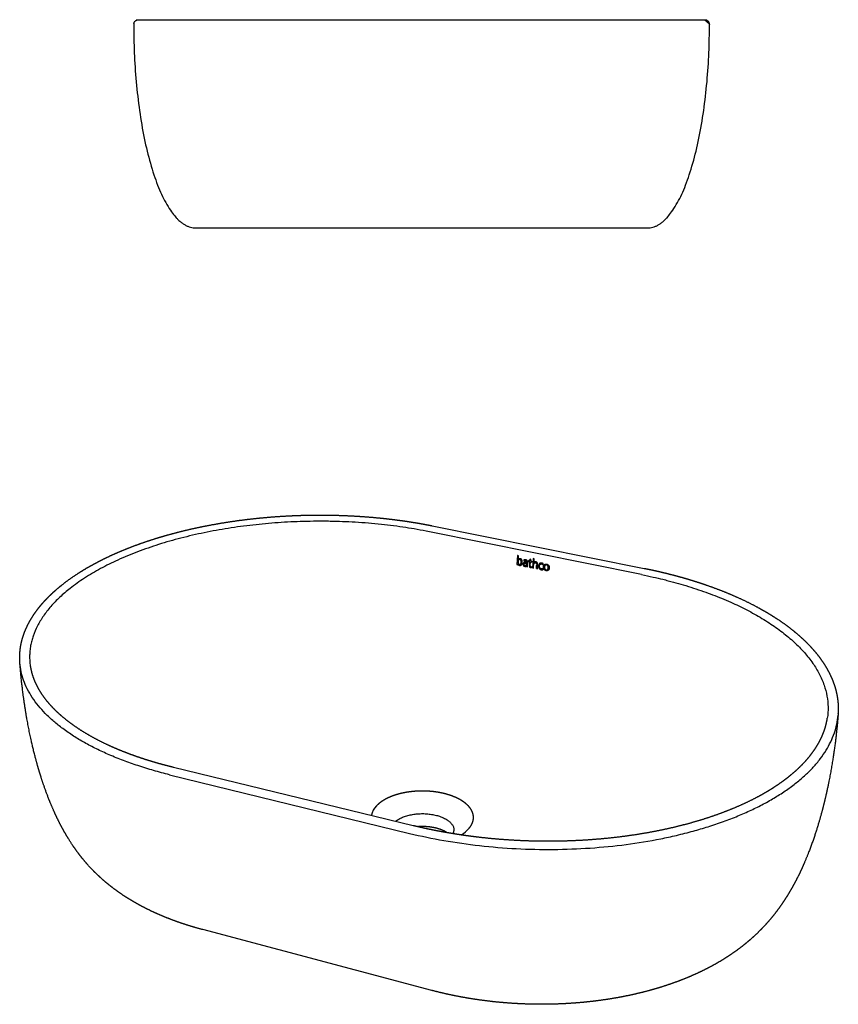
# Model space of a CAD drawing. Header units: millimetres. Extents: x 1370 to 2686, y 112 to 822.
# Tile 2 of 2: x 2096 to 2686, y 112 to 821. Entities that reach past the tile are written whole.
import ezdxf

# ---------------------------------------------------------------- set-up
doc = ezdxf.new("R2010")
doc.units = ezdxf.units.MM
doc.header["$MEASUREMENT"] = 0

msp = doc.modelspace()

# ---------------------------------------------------------------- linework, layer by layer
for p, q in [((2589.83, 821.48), (2593.2, 818.4)), ((2222.89, 671.48), (2548.57, 671.48)), ((2393.32, 456.95), (2546.22, 426.27)), ((2544.3, 421.78), (2391.33, 452.62)), ((2454.85, 435.54), (2454.39, 428.94)), ((2464.37, 432.83), (2463.68, 432.75)), ((2466.16, 433.26), (2465.69, 426.65)), ((2454.39, 428.94), (2455.07, 428.8)), ((2455.07, 428.8), (2455.11, 429.35)), ((2457.55, 428.69), (2457.51, 428.67)), ((2459.49, 432.3), (2459.44, 431.6)), ((2461.45, 428.09), (2461.41, 427.53)), ((2461.41, 427.53), (2462.07, 427.4)), ((2461.42, 428.07), (2461.45, 428.09)), ((2461.54, 429.75), (2461.52, 429.55)), ((2461.6, 430.53), (2461.59, 430.37)), ((2462.07, 427.4), (2462.12, 428.38)), ((2462.78, 431.94), (2462.74, 431.32)), ((2462.74, 431.32), (2463.58, 431.15)), ((2463.62, 431.77), (2462.78, 431.94)), ((2463.58, 431.15), (2463.38, 428.41)), ((2464.05, 428.15), (2464.26, 431.02)), ((2464.26, 431.02), (2465.22, 430.83)), ((2465.26, 431.43), (2464.29, 431.63)), ((2465.03, 426.85), (2465.06, 427.48)), ((2465.22, 430.83), (2465.26, 431.43)), ((2465.69, 426.65), (2466.36, 426.51)), ((2466.66, 430.52), (2466.7, 430.55)), ((2466.68, 430.52), (2466.66, 430.52)), ((2468.48, 426.09), (2469.16, 425.95)), ((2473.06, 425.25), (2473.06, 425.94)), ((2473.3, 428.94), (2473.4, 429.62)), ((2474.38, 429.08), (2474.43, 429.12)), ((2685.98, 321.67), (2685.99, 321.99)), ((2204.08, 277.62), (2377.11, 235.38)), ((2206.91, 283.07), (2379.68, 241.11)), ((2393.09, 122.24), (2228, 166.01))]:
    msp.add_line(p, q)
for centre, radius, start, end in [((2181.73, 817.98), 3.5, 166.10242, 179.99927), ((2181.73, 817.98), 3.5, 111.50147, 117.10958), ((2589.73, 817.98), 3.5, 62.89041, 68.49852), ((2589.73, 817.98), 3.5, 0.00059, 44.16964), ((2232.31, 672.48), 1, 274.89456, 304.14552), ((-4045.86, -31742.83), 32828.43, 78.577545, 78.578757), ((2168.74, 452.23), 287.29, 356.12182, 356.64142), ((2061.56, 558.69), 413.44, 342.26904, 342.27233), ((2174.21, 451.15), 290.06, 356.16858, 356.3636), ((2174.95, 451.05), 289.99, 356.15946, 356.39875), ((-3894.67, -30995.35), 32065.83, 78.557234, 78.558453), ((2176.67, 450.75), 290.69, 356.01033, 356.52326), ((-969.99, -16487.33), 17262.23, 78.53373, 78.534553), ((4082.14, -1600.53), 2596.52, 128.62173, 128.62248), ((688.81, -12108.73), 12663.18, 81.952686, 81.95291), ((2165.56, 450.78), 297.4, 355.68015, 356.05579), ((2464.73, 428.08), 0.687, 174.45578, 298.96255), ((2165.19, 451.58), 302.22, 355.24276, 355.70382), ((260.29, 3331.13), 3644.37, 307.264, 307.26463), ((2166.77, 451.32), 302.76, 355.21986, 355.73897), ((2167.06, 451.25), 303.15, 355.21222, 355.72313), ((-3480.26, 8281.02), 9851.73, 307.161003, 307.161342), ((3826.84, -1535.95), 2380.53, 124.54494, 124.54582), ((2362.37, 245.95), 12.98, 135.26563, 169.09456), ((2403.19, 237.72), 5.9, 335.68411, 359.20067), ((2402.58, 254.43), 23.21, 300.35341, 318.23638)]:
    msp.add_arc(centre, radius, start, end)
for points in [[(2178.23, 817.98), (2178.23, 671.48), (2222.89, 671.48)], [(2548.57, 671.48), (2593.23, 671.48), (2593.23, 817.98)]]:
    msp.add_rational_spline(points, [1, 0.707106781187, 1], degree=2)
for points, weights, degree, knots in [([(2178.33, 818.83), (2179.06, 821.75), (2182.07, 821.48), (2182.38, 821.48), (2182.69, 821.48), (2183.32, 821.49), (2183.94, 821.48), (2184.79, 821.48), (2185.64, 821.48), (2188.08, 821.48), (2190.51, 821.48), (2193.88, 821.48), (2197.25, 821.48), (2201.53, 821.48), (2205.81, 821.48), (2216.92, 821.48), (2228.03, 821.48), (2234.75, 821.48), (2241.47, 821.48), (2248.89, 821.48), (2256.3, 821.48), (2272.93, 821.48), (2289.56, 821.48), (2294.03, 821.48), (2298.5, 821.48), (2303.08, 821.48), (2307.65, 821.48), (2336.69, 821.48), (2365.73, 821.48), (2385.73, 821.48), (2405.73, 821.48), (2415.63, 821.48), (2425.53, 821.48), (2435.24, 821.48), (2444.95, 821.48), (2454.38, 821.48), (2463.8, 821.48), (2481.44, 821.48), (2499.07, 821.48), (2507.11, 821.48), (2515.15, 821.48), (2522.57, 821.48), (2529.99, 821.48), (2536.71, 821.48), (2543.43, 821.48), (2556.79, 821.48), (2570.15, 821.48), (2572.18, 821.48), (2574.21, 821.48), (2577.58, 821.48), (2580.95, 821.48), (2583.38, 821.48), (2585.81, 821.48), (2586.67, 821.48), (2587.52, 821.48), (2588.14, 821.49), (2588.76, 821.48), (2589.07, 821.48), (2589.38, 821.48), (2589.59, 821.49), (2589.8, 821.49), (2591.24, 821.46), (2592.24, 820.42), (2592.73, 819.2), (2593.23, 817.98)], [1, 0.760245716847, 1, 0.999983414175, 1, 0.99999732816, 1, 1, 1, 1, 1, 1, 1, 1, 1, 1, 1, 1, 1, 1, 1, 1, 1, 1, 1, 1, 1, 1, 1, 1, 1, 1, 1, 1, 1, 1, 1, 1, 1, 1, 1, 1, 1, 1, 1, 1, 1, 1, 1, 0.999999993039, 1, 1, 1, 1, 1, 0.99999703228, 1, 1, 1, 1, 1, 0.925997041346, 1, 1, 1], 2, [0, 0, 0, 4.991346, 4.991346, 5.61582, 5.61582, 6.858235, 6.858235, 16.87375, 16.87375, 36.911288, 36.911288, 56.948741, 56.948741, 76.986308, 76.986308, 117.060916, 117.060916, 137.098399, 137.098399, 157.135374, 157.135374, 194.345292, 194.345292, 204.361012, 204.361012, 214.376464, 214.376464, 273.302352, 273.302352, 313.364592, 313.364592, 333.402341, 333.402341, 353.439448, 353.439448, 373.476932, 373.476932, 413.551611, 413.551611, 433.589474, 433.589474, 453.626616, 453.626616, 473.66371, 473.66371, 514.008537, 514.008537, 524.024027, 524.024027, 530.767642, 530.767642, 550.804523, 550.804523, 560.820704, 560.820704, 562.064067, 562.064067, 563.064067, 563.064067, 564.064067, 564.064067, 566.794986, 566.794986, 567.794847, 567.794847, 567.794847]), ([(2096.21, 358.14), (2096.21, 358.19), (2096.2, 358.24), (2096.2, 358.29), (2095.95, 361.71), (2096.06, 365.13), (2096.53, 368.53), (2096.76, 370.23), (2097.08, 371.92), (2097.49, 373.59), (2097.9, 375.28), (2098.39, 376.95), (2098.97, 378.59), (2100.12, 381.89), (2101.6, 385.14), (2103.4, 388.34), (2105.19, 391.52), (2107.3, 394.64), (2109.7, 397.69), (2112.08, 400.72), (2114.76, 403.69), (2117.72, 406.58), (2118.59, 407.43), (2119.47, 408.26), (2120.36, 409.08), (2121.01, 409.68), (2121.67, 410.26), (2122.33, 410.84), (2123.97, 412.26), (2125.63, 413.64), (2127.34, 414.97), (2129.09, 416.34), (2130.88, 417.68), (2132.7, 418.96), (2134.58, 420.29), (2136.49, 421.57), (2138.43, 422.82), (2142.34, 425.33), (2146.5, 427.76), (2150.87, 430.08), (2155.22, 432.4), (2159.78, 434.62), (2164.53, 436.74), (2169.27, 438.84), (2174.2, 440.85), (2179.3, 442.74), (2184.38, 444.63), (2189.63, 446.4), (2195.03, 448.07), (2200.4, 449.72), (2205.93, 451.27), (2211.59, 452.69), (2217.22, 454.11), (2222.99, 455.4), (2228.85, 456.58), (2234.76, 457.77), (2240.71, 458.81), (2246.67, 459.73), (2252.74, 460.65), (2258.82, 461.45), (2264.92, 462.11), (2271.09, 462.78), (2277.28, 463.31), (2283.47, 463.72), (2289.7, 464.13), (2295.93, 464.4), (2302.17, 464.55), (2305.3, 464.62), (2308.42, 464.66), (2311.54, 464.67), (2314.66, 464.67), (2317.78, 464.65), (2320.9, 464.59), (2327.11, 464.47), (2333.31, 464.22), (2339.51, 463.84), (2345.64, 463.47), (2351.76, 462.96), (2357.87, 462.32), (2360.89, 462), (2363.91, 461.65), (2366.92, 461.26), (2369.9, 460.88), (2372.88, 460.47), (2375.85, 460.02), (2378.79, 459.57), (2381.73, 459.09), (2384.66, 458.58), (2387.56, 458.07), (2390.45, 457.53), (2393.3, 456.95)], [2059.28050243, 2059.36269334, 2059.44489382, 2059.52710363, 2051.90473019, 2051.90473019, 2059.52710363, 2057.75480837, 2057.75480837, 2059.52710363, 2057.90553613, 2057.90553613, 2059.52710363, 2065.22394413, 2070.91437332, 2076.56941939, 2082.21644515, 2087.83243198, 2093.38188372, 2098.92466422, 2104.40799981, 2109.79807218, 2109.594319, 2109.594319, 2109.79807218, 2109.70133668, 2109.70133668, 2109.79807218, 2109.30855844, 2109.30855844, 2109.79807218, 2109.3811862, 2109.3811862, 2109.79807218, 2109.44021685, 2109.44021685, 2109.79807218, 2114.63972219, 2119.34210314, 2123.88246529, 2128.41962469, 2132.79455231, 2136.98608854, 2141.17507712, 2145.18109631, 2148.98354319, 2152.78412357, 2156.38238204, 2159.7593479, 2163.13509922, 2166.29047563, 2169.20975601, 2172.12823239, 2174.81105445, 2177.24463565, 2176.86298258, 2176.86298258, 2177.24463565, 2176.89431771, 2176.89431771, 2177.24463565, 2176.91424493, 2176.91424493, 2177.24463565, 2176.92407191, 2176.92407191, 2177.24463565, 2177.16403422, 2177.16403422, 2177.24463565, 2177.16518448, 2177.16518448, 2177.24463565, 2176.91640684, 2176.91640684, 2177.24463565, 2176.89968079, 2176.89968079, 2177.24463565, 2177.15419546, 2177.15419546, 2177.24463565, 2177.14659418, 2177.14659418, 2177.24463565, 2177.15233322, 2177.15233322, 2177.24463565, 2176.18214032, 2175.05408528, 2173.88375279], 3, [0, 0, 0, 0, 0.292762, 0.292762, 0.292762, 10.559212, 10.559212, 10.559212, 15.715637, 15.715637, 15.715637, 20.930702, 20.930702, 20.930702, 41.284646, 41.284646, 41.284646, 61.613391, 61.613391, 61.613391, 81.916873, 81.916873, 81.916873, 85.557048, 85.557048, 85.557048, 88.198834, 88.198834, 88.198834, 94.684136, 94.684136, 94.684136, 101.375881, 101.375881, 101.375881, 108.274574, 108.274574, 108.274574, 128.518724, 128.518724, 128.518724, 148.748342, 148.748342, 148.748342, 168.966763, 168.966763, 168.966763, 189.175769, 189.175769, 189.175769, 209.376585, 209.376585, 209.376585, 229.572177, 229.572177, 229.572177, 247.673426, 247.673426, 247.673426, 266.082525, 266.082525, 266.082525, 284.699705, 284.699705, 284.699705, 303.422276, 303.422276, 303.422276, 312.791441, 312.791441, 312.791441, 322.148115, 322.148115, 322.148115, 340.775707, 340.775707, 340.775707, 359.202838, 359.202838, 359.202838, 368.310766, 368.310766, 368.310766, 377.331796, 377.331796, 377.331796, 386.252517, 386.252517, 386.252517, 396.331459, 396.331459, 396.331459, 396.331459]), ([(2455.11, 429.35), (2455.14, 429.28), (2455.2, 429.17), (2455.35, 428.96), (2455.58, 428.74), (2455.93, 428.55), (2456.2, 428.48), (2456.34, 428.45), (2456.39, 428.44), (2456.44, 428.43), (2456.49, 428.43), (2456.61, 428.41), (2456.84, 428.4), (2457.18, 428.48), (2457.49, 428.63), (2457.75, 428.87), (2457.97, 429.17), (2458.14, 429.55), (2458.26, 429.97), (2458.3, 430.27), (2458.31, 430.42), (2458.33, 430.66), (2458.34, 431.16), (2458.26, 431.67), (2458.19, 431.9), (2458.13, 432.08), (2457.99, 432.39), (2457.68, 432.75), (2457.29, 433.01), (2456.98, 433.12), (2456.81, 433.16), (2456.77, 433.17), (2456.73, 433.18), (2456.69, 433.19), (2456.62, 433.2), (2456.48, 433.22), (2456.22, 433.23), (2455.91, 433.19), (2455.64, 433.05), (2455.46, 432.91), (2455.39, 432.82), (2455.36, 432.77)], [1, 1, 1, 1, 1, 1, 1, 1, 0.999537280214, 0.999537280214, 1, 1, 1, 1, 1, 1, 1, 1, 1, 1, 1, 0.999954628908, 0.999861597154, 0.999787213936, 0.99976066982, 0.999740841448, 0.99971547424, 0.999718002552, 0.999758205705, 0.99980803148, 0.999838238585, 0.999683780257, 0.999683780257, 0.999838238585, 0.999838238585, 0.999838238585, 0.999838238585, 0.999838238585, 0.999838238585, 0.999838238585, 0.999838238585, 0.999838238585], 3, [0, 0, 0, 0, 0.207011, 0.399085, 0.763623, 1.15063, 1.593017, 1.593017, 1.593017, 1.737984, 1.737984, 1.737984, 2.101803, 2.441505, 2.774004, 3.11639, 3.49919, 3.897278, 4.342391, 4.808649, 4.808649, 4.808649, 5.633234, 6.457819, 6.457819, 6.457819, 7.014135, 7.570452, 8.126769, 8.683085, 8.683085, 8.683085, 8.804482, 8.804482, 8.804482, 9.035239, 9.224057, 9.595198, 9.95013, 10.129085, 10.289064, 10.289064, 10.289064, 10.289064]), ([(2456.61, 432.59), (2456.67, 432.58), (2456.72, 432.56), (2456.77, 432.54), (2457.01, 432.46), (2457.2, 432.3), (2457.34, 432.07), (2457.4, 431.97), (2457.5, 431.73), (2457.58, 431.34), (2457.6, 430.95), (2457.59, 430.71), (2457.58, 430.6), (2457.58, 430.49), (2457.55, 430.28), (2457.48, 429.98), (2457.39, 429.72), (2457.27, 429.49), (2457.12, 429.32), (2456.95, 429.19), (2456.75, 429.11), (2456.61, 429.09), (2456.54, 429.09), (2456.46, 429.09), (2456.38, 429.1), (2456.3, 429.11), (2456.21, 429.13), (2456.04, 429.19), (2455.8, 429.33), (2455.6, 429.52), (2455.45, 429.77), (2455.33, 430.07), (2455.25, 430.42), (2455.22, 430.8), (2455.22, 431.07), (2455.23, 431.21), (2455.24, 431.32), (2455.27, 431.54), (2455.34, 431.76), (2455.45, 432.06), (2455.56, 432.26), (2455.72, 432.4), (2455.78, 432.45), (2455.91, 432.54), (2456.13, 432.61), (2456.36, 432.63), (2456.53, 432.61), (2456.61, 432.59)], [1, 0.998474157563, 0.998474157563, 1, 0.999961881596, 0.999948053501, 0.999958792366, 0.999963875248, 0.999984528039, 1.00003732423, 1.00010244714, 1.00014787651, 1.0001695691, 1.0001695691, 1.0001695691, 1.0001695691, 1.0001695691, 1.0001695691, 1.0001695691, 1.0001695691, 1.0001695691, 1.0001695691, 1.0001695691, 0.996527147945, 0.996527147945, 1.0001695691, 1.0001695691, 1.0001695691, 1.0001695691, 1.0001695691, 1.0001695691, 1.0001695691, 1.0001695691, 1.0001695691, 1.0001695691, 1.0001695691, 1.00014825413, 1.00010003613, 1.000046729, 0.999965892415, 0.99990512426, 0.999842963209, 0.999818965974, 0.999773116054, 0.999710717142, 0.999654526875, 0.999621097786, 0.999605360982], 3, [0, 0, 0, 0, 0.168285, 0.168285, 0.168285, 0.989474, 0.989474, 0.989474, 1.411671, 1.833869, 2.256066, 2.678263, 2.678263, 2.678263, 3.010358, 3.319011, 3.595158, 3.849941, 4.075672, 4.282758, 4.493405, 4.706928, 4.706928, 4.706928, 4.946602, 4.946602, 4.946602, 5.218588, 5.492071, 5.764258, 6.047861, 6.37145, 6.718501, 7.114067, 7.524269, 7.524269, 7.524269, 7.902869, 8.281468, 8.281468, 9.063717, 9.063717, 9.063717, 9.350889, 9.63806, 9.925232, 10.212404, 10.212404, 10.212404, 10.212404]), ([(2461.34, 430.42), (2461.15, 430.46), (2460.8, 430.52), (2460.3, 430.56), (2459.86, 430.53), (2459.49, 430.43), (2459.19, 430.27), (2458.96, 430.02), (2458.82, 429.72), (2458.78, 429.48), (2458.77, 429.36), (2458.76, 429.26), (2458.75, 429.07), (2458.8, 428.78), (2458.9, 428.51), (2459.06, 428.28), (2459.26, 428.08), (2459.61, 427.85), (2459.92, 427.76), (2460.14, 427.71), (2460.26, 427.69), (2460.51, 427.66), (2460.85, 427.69), (2461.16, 427.82), (2461.34, 427.97), (2461.42, 428.07)], [1, 1, 1, 1, 1, 1, 1, 1, 1, 1, 1, 1, 1, 1, 1, 1, 1, 1, 1, 1, 0.999976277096, 0.999926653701, 0.999844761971, 0.99975448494, 0.999688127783, 0.999653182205], 3, [0, 0, 0, 0, 0.58045, 1.079715, 1.511593, 1.890845, 2.226376, 2.531326, 2.872659, 3.236045, 3.236045, 3.236045, 3.531145, 3.83249, 4.110285, 4.388441, 4.663358, 4.961523, 5.627348, 5.627348, 5.627348, 6.05618, 6.485013, 6.913845, 7.342677, 7.342677, 7.342677, 7.342677]), ([(2459.44, 431.6), (2459.47, 431.61), (2459.49, 431.62), (2459.52, 431.63), (2459.58, 431.65), (2459.69, 431.69), (2459.89, 431.75), (2460.14, 431.79), (2460.47, 431.79), (2460.68, 431.76), (2460.8, 431.74), (2460.87, 431.72), (2461.01, 431.68), (2461.21, 431.59), (2461.39, 431.44), (2461.48, 431.31), (2461.51, 431.23), (2461.56, 431.12), (2461.61, 430.88), (2461.61, 430.64), (2461.6, 430.53)], [2218.64527508, 2218.62756427, 2218.60987196, 2218.59221484, 2218.59221484, 2218.59221484, 2218.59221484, 2218.59221484, 2218.59221484, 2218.59221484, 2218.59221484, 2218.56182076, 2218.50537336, 2218.44368046, 2218.41560014, 2218.42631357, 2218.44064322, 2218.46080516, 2218.53219731, 2218.63171642, 2218.68011402], 3, [0, 0, 0, 0, 0.102952, 0.102952, 0.102952, 0.286808, 0.444408, 0.742544, 1.054234, 1.404716, 1.404716, 1.404716, 1.663686, 1.922657, 2.181627, 2.440598, 2.440598, 2.440598, 2.835724, 3.230849, 3.230849, 3.230849, 3.230849]), ([(2462.26, 430.33), (2462.27, 430.57), (2462.28, 430.84), (2462.23, 431.08), (2462.22, 431.17), (2462.18, 431.33), (2462.06, 431.63), (2461.82, 431.95), (2461.38, 432.22), (2461.03, 432.31), (2460.84, 432.35), (2460.73, 432.37), (2460.5, 432.41), (2460.15, 432.42), (2459.81, 432.39), (2459.59, 432.34), (2459.49, 432.3)], [2217.74539657, 2217.63865225, 2217.53082407, 2217.45016156, 2217.45016156, 2217.45016156, 2217.45016156, 2217.45016156, 2217.45016156, 2217.45016156, 2217.45016156, 2217.49650192, 2217.59818404, 2217.77134634, 2217.95858478, 2218.08863934, 2218.1538589], 3, [0, 0, 0, 0, 0.842125, 0.842125, 0.842125, 1.102104, 1.343765, 1.797578, 2.281952, 2.86862, 2.86862, 2.86862, 3.268389, 3.668158, 4.067927, 4.467696, 4.467696, 4.467696, 4.467696]), ([(2463.38, 428.41), (2463.37, 428.28), (2463.36, 428.06), (2463.38, 427.76), (2463.43, 427.52), (2463.53, 427.32), (2463.67, 427.15), (2463.85, 427.01), (2464.09, 426.91), (2464.26, 426.86), (2464.35, 426.84), (2464.47, 426.82), (2464.58, 426.81), (2464.8, 426.81), (2464.93, 426.82), (2465.03, 426.85)], [1, 1, 1, 1, 1, 1, 1, 1, 1, 1, 1, 0.999978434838, 0.999953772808, 0.999904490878, 0.999874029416, 0.999846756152], 3, [0, 0, 0, 0, 0.378768, 0.658273, 0.906692, 1.117134, 1.327213, 1.550503, 1.806188, 2.088435, 2.088435, 2.088435, 2.495533, 2.495533, 2.880395, 2.880395, 2.880395, 2.880395]), ([(2466.56, 428.94), (2466.56, 429.04), (2466.58, 429.26), (2466.67, 429.59), (2466.81, 429.88), (2466.94, 430.05), (2467.02, 430.11), (2467.08, 430.17), (2467.2, 430.25), (2467.39, 430.32), (2467.61, 430.35), (2467.76, 430.33), (2467.84, 430.32), (2467.92, 430.3), (2468.07, 430.26), (2468.27, 430.16), (2468.45, 430.01), (2468.54, 429.88), (2468.58, 429.8), (2468.61, 429.72), (2468.67, 429.57), (2468.7, 429.31), (2468.71, 429.06), (2468.7, 428.9), (2468.69, 428.82)], [2216.14156218, 2216.09776914, 2215.99865593, 2215.82466147, 2215.63397842, 2215.50169539, 2215.43591926, 2215.3867873, 2215.29213, 2215.16172097, 2215.04328585, 2214.97263885, 2214.93947919, 2214.90776337, 2214.84980932, 2214.78755151, 2214.75896428, 2214.76828856, 2214.78137748, 2214.79360767, 2214.83162191, 2214.91629328, 2215.01589115, 2215.08385615, 2215.11613117], 3, [0, 0, 0, 0, 0.384187, 0.768373, 1.15256, 1.536746, 1.536746, 1.536746, 1.802722, 2.068698, 2.334674, 2.60065, 2.60065, 2.60065, 2.865146, 3.129641, 3.394136, 3.658632, 3.658632, 3.658632, 3.934789, 4.210947, 4.487105, 4.763263, 4.763263, 4.763263, 4.763263]), ([(2469.37, 428.65), (2469.38, 428.81), (2469.39, 429.14), (2469.36, 429.48), (2469.32, 429.65), (2469.31, 429.73), (2469.26, 429.9), (2469.14, 430.19), (2468.9, 430.51), (2468.49, 430.77), (2468.17, 430.86), (2468, 430.9), (2467.87, 430.93), (2467.61, 430.95), (2467.26, 430.91), (2466.94, 430.78), (2466.76, 430.62), (2466.68, 430.52)], [2214.84695261, 2214.77888576, 2214.63900499, 2214.51746397, 2214.46787838, 2214.46787838, 2214.46787838, 2214.46787838, 2214.46787838, 2214.46787838, 2214.46787838, 2214.46787838, 2214.52207969, 2214.63811563, 2214.8341089, 2215.0511551, 2215.20952707, 2215.29180437], 3, [0, 0, 0, 0, 0.554799, 1.109598, 1.109598, 1.109598, 1.369869, 1.615473, 2.066189, 2.533227, 3.065706, 3.065706, 3.065706, 3.509705, 3.953704, 4.397703, 4.841702, 4.841702, 4.841702, 4.841702]), ([(2473.4, 429.62), (2473.31, 429.67), (2473.15, 429.76), (2472.98, 429.83), (2472.71, 429.94), (2472.53, 429.99), (2472.34, 430.03), (2472.24, 430.05), (2472.05, 430.08), (2471.67, 430.1), (2471.22, 430.04), (2470.74, 429.81), (2470.5, 429.57), (2470.4, 429.43), (2470.26, 429.24), (2470.05, 428.82), (2469.97, 428.33), (2469.95, 428.09), (2469.94, 427.92), (2469.94, 427.58), (2470.04, 426.94), (2470.29, 426.36), (2470.69, 425.9), (2471.04, 425.62), (2471.45, 425.41), (2471.75, 425.33), (2471.9, 425.3), (2472, 425.28), (2472.2, 425.24), (2472.49, 425.22), (2472.77, 425.22), (2472.96, 425.24), (2473.06, 425.25)], [2212.42267042, 2212.4475423, 2212.49333584, 2212.54726283, 2212.64115871, 2212.71013282, 2212.7864738, 2212.7864738, 2212.7864738, 2212.7864738, 2212.7864738, 2212.7864738, 2212.7864738, 2212.7864738, 2212.93241325, 2213.20742845, 2213.44117559, 2213.54605656, 2213.54605656, 2213.54605656, 2213.54605656, 2213.54605656, 2213.54605656, 2213.54605656, 2213.54605656, 2213.54605656, 2213.54605656, 2213.50335668, 2213.41790248, 2213.28517528, 2213.1434395, 2213.04000449, 2212.9853006], 3, [0, 0, 0, 0, 0.324254, 0.648508, 0.648508, 1.246361, 1.246361, 1.246361, 1.554425, 1.843903, 2.385482, 2.889573, 3.407036, 3.407036, 3.407036, 4.239756, 5.072477, 5.072477, 5.072477, 5.596275, 6.084802, 7.016766, 7.456316, 7.901527, 8.363191, 8.826453, 8.826453, 8.826453, 9.161911, 9.497368, 9.832825, 10.168282, 10.168282, 10.168282, 10.168282]), ([(2473.06, 425.94), (2472.98, 425.92), (2472.81, 425.9), (2472.56, 425.87), (2472.31, 425.87), (2472.14, 425.89), (2472.05, 425.91), (2471.94, 425.93), (2471.73, 425.99), (2471.35, 426.2), (2470.96, 426.59), (2470.69, 427.23), (2470.65, 427.7), (2470.66, 427.94), (2470.67, 428.07), (2470.71, 428.33), (2470.83, 428.69), (2471.01, 429.01), (2471.2, 429.18), (2471.3, 429.24), (2471.38, 429.29), (2471.55, 429.37), (2471.81, 429.43), (2472.09, 429.43), (2472.28, 429.41), (2472.38, 429.39), (2472.45, 429.37), (2472.61, 429.33), (2472.85, 429.21), (2473.09, 429.08), (2473.23, 428.99), (2473.3, 428.94)], [2214.05186522, 2214.09891103, 2214.19148434, 2214.3244195, 2214.44974333, 2214.52723872, 2214.56422692, 2214.56422692, 2214.56422692, 2214.56422692, 2214.56422692, 2214.56422692, 2214.56422692, 2214.56422692, 2214.50908966, 2214.38968693, 2214.1869984, 2213.96449633, 2213.80563739, 2213.7243162, 2213.66463029, 2213.54990494, 2213.39211601, 2213.24878017, 2213.16295838, 2213.12249693, 2213.09007607, 2213.03132132, 2212.95741357, 2212.89517975, 2212.85982954, 2212.84305424], 3, [0, 0, 0, 0, 0.294168, 0.588335, 0.882503, 1.176671, 1.176671, 1.176671, 1.512277, 1.827418, 2.46276, 3.147193, 3.873346, 3.873346, 3.873346, 4.324885, 4.776424, 5.227963, 5.679502, 5.679502, 5.679502, 6.009859, 6.340216, 6.670573, 7.00093, 7.00093, 7.00093, 7.28191, 7.56289, 7.84387, 8.12485, 8.12485, 8.12485, 8.12485]), ([(2475.84, 429.33), (2475.82, 429.34), (2475.81, 429.34), (2475.79, 429.34), (2475.61, 429.37), (2475.26, 429.4), (2474.77, 429.31), (2474.35, 429.08), (2474.11, 428.84), (2474.01, 428.69), (2473.95, 428.6), (2473.83, 428.4), (2473.71, 428.08), (2473.63, 427.74), (2473.6, 427.5), (2473.59, 427.38), (2473.58, 427.21), (2473.57, 426.88), (2473.66, 426.25), (2473.94, 425.53), (2474.45, 424.99), (2474.97, 424.7), (2475.25, 424.61), (2475.4, 424.58), (2475.41, 424.58), (2475.43, 424.58), (2475.44, 424.57), (2475.59, 424.54), (2475.88, 424.51), (2476.31, 424.54), (2476.7, 424.67), (2477.04, 424.89), (2477.31, 425.2), (2477.52, 425.58), (2477.66, 426.03), (2477.71, 426.35), (2477.72, 426.52), (2477.74, 426.76), (2477.73, 427.25), (2477.61, 427.74), (2477.51, 427.97), (2477.44, 428.16), (2477.24, 428.51), (2476.85, 428.9), (2476.38, 429.18), (2476.02, 429.29), (2475.84, 429.33)], [2211.31391363, 2211.31966532, 2211.32546514, 2211.33131212, 2211.40938333, 2211.57746442, 2211.85958324, 2212.16700021, 2212.3863717, 2212.49840409, 2212.56833746, 2212.70471345, 2212.89676139, 2213.07439324, 2213.18199941, 2213.23279993, 2213.23279993, 2213.23279993, 2213.23279993, 2213.23279993, 2213.23279993, 2213.23279993, 2213.23279993, 2213.23279993, 2213.2272438, 2213.22164116, 2213.21599504, 2213.21599504, 2213.21599504, 2213.21599504, 2213.21599504, 2213.21599504, 2213.21599504, 2213.21599504, 2213.21599504, 2213.21599504, 2213.21599504, 2213.11385121, 2212.9220945, 2212.78614543, 2212.74002418, 2212.70231391, 2212.66148558, 2212.6941088, 2212.81423961, 2212.94835303, 2213.02691335], 3, [0, 0, 0, 0, 0.04689, 0.04689, 0.04689, 0.667435, 1.287981, 1.908526, 2.529072, 2.529072, 2.529072, 2.932756, 3.33644, 3.740124, 4.143808, 4.143808, 4.143808, 4.651491, 5.148453, 6.054014, 6.919043, 7.348539, 7.805535, 7.805535, 7.805535, 7.851513, 7.851513, 7.851513, 8.304602, 8.736876, 9.138704, 9.529552, 9.938204, 10.367409, 10.827295, 11.336578, 11.336578, 11.336578, 12.150251, 12.963925, 12.963925, 12.963925, 13.598631, 14.233336, 14.868041, 15.502746, 15.502746, 15.502746, 15.502746]), ([(2475.52, 425.2), (2475.5, 425.21), (2475.48, 425.21), (2475.46, 425.22), (2475.36, 425.24), (2475.17, 425.31), (2474.92, 425.45), (2474.71, 425.65), (2474.47, 425.98), (2474.3, 426.52), (2474.29, 426.98), (2474.31, 427.23), (2474.32, 427.35), (2474.35, 427.59), (2474.45, 427.95), (2474.62, 428.27), (2474.77, 428.44), (2474.87, 428.52), (2474.93, 428.56), (2475.06, 428.64), (2475.27, 428.71), (2475.5, 428.73), (2475.67, 428.72), (2475.75, 428.7), (2475.76, 428.7), (2475.77, 428.7), (2475.78, 428.7), (2475.86, 428.68), (2476.03, 428.63), (2476.25, 428.52), (2476.46, 428.36), (2476.58, 428.23), (2476.64, 428.15), (2476.72, 428.05), (2476.85, 427.82), (2476.96, 427.45), (2477.01, 427.06), (2477.01, 426.81), (2477, 426.69), (2476.99, 426.57), (2476.96, 426.33), (2476.86, 425.99), (2476.72, 425.7), (2476.54, 425.47), (2476.33, 425.3), (2476.08, 425.2), (2475.8, 425.16), (2475.61, 425.19), (2475.52, 425.2)], [2213.10231152, 2213.11090757, 2213.11935642, 2213.12764255, 2213.12764255, 2213.12764255, 2213.12764255, 2213.12764255, 2213.12764255, 2213.12764255, 2213.12764255, 2213.12764255, 2213.07607243, 2212.96337906, 2212.7707267, 2212.55948473, 2212.4097992, 2212.33370107, 2212.28272773, 2212.18429249, 2212.04807058, 2211.92378072, 2211.8492897, 2211.81424399, 2211.8098586, 2211.80551913, 2211.80122519, 2211.76566905, 2211.70258728, 2211.63449956, 2211.59480973, 2211.58847738, 2211.5907164, 2211.59390364, 2211.62138842, 2211.7124448, 2211.83943979, 2211.93898551, 2211.99033922, 2211.99033922, 2211.99033922, 2211.99033922, 2211.99033922, 2211.99033922, 2211.99033922, 2211.99033922, 2211.99033922, 2211.99033922, 2211.99033922], 3, [0, 0, 0, 0, 0.070005, 0.070005, 0.070005, 0.378156, 0.662192, 0.94815, 1.230443, 1.87615, 2.615292, 2.615292, 2.615292, 3.044693, 3.474094, 3.903495, 4.332896, 4.332896, 4.332896, 4.61087, 4.888845, 5.166819, 5.444793, 5.444793, 5.444793, 5.47979, 5.47979, 5.47979, 5.767248, 6.054706, 6.342164, 6.629622, 6.629622, 6.629622, 7.055494, 7.481365, 7.907237, 8.333109, 8.333109, 8.333109, 8.713735, 9.063851, 9.376145, 9.663639, 9.934108, 10.195863, 10.46545, 10.756768, 10.756768, 10.756768, 10.756768]), ([(2546.23, 426.26), (2549.26, 425.66), (2552.27, 425.02), (2555.25, 424.34), (2558.21, 423.67), (2561.16, 422.96), (2564.11, 422.22), (2567.02, 421.49), (2569.91, 420.72), (2572.8, 419.91), (2575.64, 419.11), (2578.47, 418.28), (2581.29, 417.4), (2586.9, 415.67), (2592.36, 413.81), (2597.65, 411.84), (2602.96, 409.85), (2608.09, 407.75), (2613.03, 405.54), (2615.48, 404.45), (2617.91, 403.31), (2620.32, 402.13), (2622.67, 400.98), (2625, 399.79), (2627.31, 398.56), (2631.88, 396.11), (2636.24, 393.56), (2640.36, 390.91), (2644.49, 388.25), (2648.39, 385.49), (2652.03, 382.65), (2655.69, 379.78), (2659.09, 376.83), (2662.21, 373.8), (2665.35, 370.75), (2668.2, 367.62), (2670.76, 364.42), (2673.34, 361.19), (2675.61, 357.9), (2677.56, 354.54), (2679.52, 351.17), (2681.16, 347.73), (2682.46, 344.25), (2683.76, 340.74), (2684.72, 337.19), (2685.32, 333.61), (2685.93, 330.01), (2686.16, 326.38), (2686.03, 322.76), (2686, 321.98), (2685.95, 321.2), (2685.89, 320.41)], [2183.01281892, 2181.77594569, 2180.4941003, 2179.14163303, 2179.03636307, 2179.03636307, 2179.14163303, 2179.01687929, 2179.01687929, 2179.14163303, 2179.01109477, 2179.01109477, 2179.14163303, 2175.68377107, 2171.99629021, 2168.0946821, 2164.19110916, 2160.07521612, 2155.76620589, 2155.55654043, 2155.55654043, 2155.76620589, 2155.52745409, 2155.52745409, 2155.76620589, 2151.05915949, 2146.17694185, 2141.14988841, 2136.11848964, 2130.93621788, 2125.63393902, 2120.32658621, 2114.89460724, 2109.36863136, 2103.83675739, 2098.20693149, 2092.51102273, 2086.80860456, 2081.03486132, 2075.22476585, 2069.40783064, 2063.54907796, 2057.68172915, 2051.80762958, 2045.92243335, 2040.05477701, 2034.18201014, 2028.33035569, 2022.51902912, 2022.18849355, 2022.18849355, 2022.51902912], 3, [0, 0, 0, 0, 10.09517, 10.09517, 10.09517, 19.206119, 19.206119, 19.206119, 28.196559, 28.196559, 28.196559, 37.055358, 37.055358, 37.055358, 57.267419, 57.267419, 57.267419, 77.489412, 77.489412, 77.489412, 85.533605, 85.533605, 85.533605, 93.390395, 93.390395, 93.390395, 113.636974, 113.636974, 113.636974, 133.900277, 133.900277, 133.900277, 154.181985, 154.181985, 154.181985, 174.485474, 174.485474, 174.485474, 194.8138, 194.8138, 194.8138, 215.165392, 215.165392, 215.165392, 235.538728, 235.538728, 235.538728, 255.925518, 255.925518, 255.925518, 258.276575, 258.276575, 258.276575, 258.276575]), ([(2227.92, 166.03), (2222.68, 167.42), (2217.56, 168.96), (2212.59, 170.65), (2207.58, 172.36), (2202.72, 174.2), (2198.01, 176.2), (2193.29, 178.21), (2188.73, 180.37), (2184.33, 182.69), (2179.89, 185.03), (2175.63, 187.53), (2171.52, 190.21), (2167.37, 192.93), (2163.35, 195.85), (2159.5, 199), (2159.11, 199.32), (2158.72, 199.64), (2158.33, 199.96), (2156.44, 201.55), (2154.58, 203.2), (2151.14, 206.44), (2149.55, 208.01), (2147.99, 209.65), (2146.05, 211.68), (2144.14, 213.82), (2140.27, 218.47), (2138.33, 220.98), (2136.43, 223.64), (2135.05, 225.56), (2133.71, 227.54), (2131.33, 231.27), (2130.29, 232.97), (2127.33, 238.03), (2125.5, 241.44), (2123.77, 244.96), (2122.72, 247.07), (2121.72, 249.2), (2120.76, 251.35), (2119.52, 254.11), (2118.35, 256.89), (2116.12, 262.49), (2115.07, 265.32), (2112.16, 273.56), (2110.43, 279.06), (2108.88, 284.52), (2108.06, 287.4), (2106.52, 293.19), (2103.72, 304.95), (2100.75, 320.06), (2098, 338.76), (2096.72, 351.5), (2096.22, 357.98)], [2021.52158743, 2023.38551161, 2025.43756107, 2027.65832352, 2029.90166815, 2032.31702566, 2034.87749708, 2037.4571477, 2040.18382632, 2043.01954985, 2045.88642195, 2048.86827448, 2051.8988519, 2054.98044993, 2058.14094729, 2061.23010957, 2061.20707682, 2061.20707682, 2061.23010957, 2062.76046595, 2064.28024789, 2067.0646099, 2068.34519493, 2069.57615097, 2071.11151676, 2072.57686214, 2075.37786281, 2076.69041566, 2077.83155834, 2078.65966271, 2079.39175598, 2080.53790438, 2080.98165682, 2082.06758447, 2082.51727734, 2082.740162, 2082.49441785, 2082.49441785, 2082.740162, 2082.71562735, 2082.57558724, 2082.11136939, 2081.7867843, 2080.63571115, 2079.61218809, 2078.44436148, 2078.44436148, 2078.44436148, 2078.44436148, 2078.44436148, 2078.44436148, 2078.44436148, 2078.44436148], 3, [0.083714, 0.083714, 0.083714, 0.083714, 17.027647, 17.027647, 17.027647, 34.143528, 34.143528, 34.143528, 51.385486, 51.385486, 51.385486, 68.821843, 68.821843, 68.821843, 86.589937, 86.589937, 86.589937, 88.10471, 88.10471, 88.10471, 96.933094, 96.933094, 104.73382, 104.73382, 104.73382, 114.452489, 114.452489, 124.851481, 124.851481, 124.851481, 132.386522, 132.386522, 138.529056, 138.529056, 150.207777, 150.207777, 150.207777, 157.278868, 157.278868, 157.278868, 166.272946, 166.272946, 175.259764, 175.259764, 192.433325, 192.433325, 192.433325, 201.426929, 210.397887, 228.712594, 247.599431, 267.095005, 267.095005, 267.095005, 267.095005]), ([(2103.66, 356.27), (2103.96, 354.18), (2104.42, 352.1), (2105.03, 350.01), (2105.91, 347.08), (2107.1, 344.15), (2108.62, 341.24), (2110.15, 338.31), (2112.01, 335.4), (2114.2, 332.53), (2116.41, 329.64), (2118.95, 326.79), (2121.82, 323.99), (2124.7, 321.17), (2127.92, 318.42), (2131.46, 315.74), (2135.01, 313.05), (2138.89, 310.43), (2143.07, 307.91), (2147.27, 305.38), (2151.77, 302.94), (2156.55, 300.62), (2161.36, 298.29), (2166.45, 296.07), (2171.8, 293.98), (2174.53, 292.92), (2177.27, 291.91), (2180.03, 290.94), (2182.89, 289.95), (2185.76, 289), (2188.64, 288.1), (2191.62, 287.17), (2194.6, 286.3), (2197.61, 285.47), (2200.65, 284.64), (2203.76, 283.85), (2206.9, 283.07)], [2055.4886359, 2051.415537, 2047.36580604, 2043.35355717, 2037.71891717, 2032.15510623, 2026.69008539, 2021.21972704, 2015.85158739, 2010.60681051, 2005.35676471, 2000.23659334, 1995.26414414, 1990.28672279, 1985.46446039, 1980.81252143, 1976.15649968, 1971.67705501, 1967.39053861, 1963.10091759, 1959.00747967, 1955.12753852, 1951.24502388, 1947.57697588, 1944.14048923, 1943.92472837, 1943.92472837, 1944.14048923, 1943.96135115, 1943.96135115, 1944.14048923, 1943.93376206, 1943.93376206, 1944.14048923, 1942.77736938, 1941.48785549, 1940.25242194], 3, [0, 0, 0, 0, 14.039056, 14.039056, 14.039056, 33.754663, 33.754663, 33.754663, 53.486977, 53.486977, 53.486977, 73.238665, 73.238665, 73.238665, 93.009685, 93.009685, 93.009685, 112.800069, 112.800069, 112.800069, 132.606803, 132.606803, 132.606803, 152.427931, 152.427931, 152.427931, 161.204774, 161.204774, 161.204774, 170.273636, 170.273636, 170.273636, 179.614662, 179.614662, 179.614662, 189.524847, 189.524847, 189.524847, 189.524847]), ([(2685.86, 320.06), (2685.65, 317.44), (2685.16, 312.1), (2684, 301.62), (2682.21, 288.65), (2679.53, 273.55), (2677.36, 263.64), (2676.19, 258.81), (2675.66, 256.61), (2674.61, 252.44), (2672.34, 244.15), (2669.27, 234.15), (2665.17, 222.68), (2662.15, 215.39), (2660.62, 211.95), (2660.32, 211.28), (2660.02, 210.61), (2659.71, 209.94), (2658.84, 208.05), (2657.94, 206.17), (2655.91, 202.08), (2654.76, 199.88), (2653.56, 197.72), (2651.48, 193.94), (2649.31, 190.33), (2647.01, 186.84), (2645, 183.8), (2642.94, 180.9), (2640.8, 178.13), (2638.87, 175.63), (2636.86, 173.2), (2634.76, 170.84), (2632.8, 168.64), (2630.8, 166.54), (2626.8, 162.59), (2624.78, 160.72), (2622.74, 158.94), (2621.37, 157.74), (2619.98, 156.58), (2618.57, 155.44), (2615.88, 153.28), (2613.12, 151.21), (2610.29, 149.24), (2606.06, 146.3), (2601.66, 143.57), (2597.09, 141.01), (2592.56, 138.48), (2587.87, 136.12), (2583, 133.92), (2578.16, 131.74), (2573.16, 129.72), (2568, 127.86), (2562.86, 126.01), (2557.57, 124.31), (2552.14, 122.78), (2546.72, 121.25), (2541.17, 119.88), (2535.5, 118.68), (2529.84, 117.47), (2524.08, 116.44), (2518.22, 115.57), (2512.32, 114.69), (2506.39, 113.99), (2500.44, 113.46), (2494.42, 112.93), (2488.38, 112.57), (2482.34, 112.38), (2476.25, 112.19), (2470.17, 112.17), (2464.08, 112.32), (2458, 112.48), (2451.92, 112.8), (2445.86, 113.29), (2439.84, 113.78), (2433.83, 114.45), (2427.85, 115.28), (2421.95, 116.1), (2416.07, 117.1), (2410.23, 118.27), (2404.43, 119.42), (2398.74, 120.75), (2393.16, 122.22)], [1, 1, 1, 1, 1, 1, 1, 1, 1, 1, 1, 1, 1, 1, 1, 0.999990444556, 0.999990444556, 1, 0.999993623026, 0.999961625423, 0.99982814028, 0.999714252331, 0.999555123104, 0.999277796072, 0.998866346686, 0.99831432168, 0.99783213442, 0.997251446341, 0.996584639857, 0.996180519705, 0.996180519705, 0.996584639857, 0.995892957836, 0.995156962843, 0.993661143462, 0.992899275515, 0.99212829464, 0.992001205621, 0.992001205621, 0.99212829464, 0.991709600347, 0.991709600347, 0.99212829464, 0.990631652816, 0.989147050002, 0.987716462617, 0.986303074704, 0.984938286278, 0.983643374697, 0.982359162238, 0.981144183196, 0.980012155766, 0.978886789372, 0.977844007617, 0.976894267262, 0.975948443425, 0.975094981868, 0.974341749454, 0.973590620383, 0.972939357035, 0.972393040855, 0.972110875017, 0.972110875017, 0.972393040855, 0.97212775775, 0.97212775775, 0.972393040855, 0.972135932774, 0.972135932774, 0.972393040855, 0.972136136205, 0.972136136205, 0.972393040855, 0.972128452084, 0.972128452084, 0.972393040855, 0.972112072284, 0.972112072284, 0.972393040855, 0.973145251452, 0.97399989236, 0.974950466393], 3, [0, 0, 0, 0, 7.881988, 16.062366, 31.632115, 47.159295, 62.064633, 62.064633, 62.064633, 68.84711, 74.967884, 87.841508, 100.224497, 111.511512, 111.511512, 111.511512, 113.718372, 113.718372, 113.718372, 119.7119, 119.7119, 126.911383, 126.911383, 126.911383, 139.420116, 139.420116, 139.420116, 150.355655, 150.355655, 150.355655, 159.821778, 159.821778, 159.821778, 169.372422, 169.372422, 178.611532, 178.611532, 178.611532, 184.050338, 184.050338, 184.050338, 194.396935, 194.396935, 194.396935, 211.952224, 211.952224, 211.952224, 229.281494, 229.281494, 229.281494, 246.466861, 246.466861, 246.466861, 263.554254, 263.554254, 263.554254, 280.572582, 280.572582, 280.572582, 297.54111, 297.54111, 297.54111, 315.445053, 315.445053, 315.445053, 333.58553, 333.58553, 333.58553, 351.843054, 351.843054, 351.843054, 370.094973, 370.094973, 370.094973, 388.216711, 388.216711, 388.216711, 406.091407, 406.091407, 406.091407, 423.058182, 423.058182, 423.058182, 423.058182]), ([(2379.68, 241.11), (2383.07, 240.31), (2386.48, 239.51), (2389.94, 238.77), (2393.4, 238.03), (2396.9, 237.34), (2400.44, 236.69), (2404, 236.04), (2407.58, 235.44), (2411.16, 234.88), (2414.79, 234.32), (2418.42, 233.8), (2422.06, 233.34), (2429.45, 232.4), (2436.86, 231.65), (2444.28, 231.09), (2451.79, 230.53), (2459.31, 230.17), (2466.83, 229.99), (2474.36, 229.82), (2481.89, 229.84), (2489.41, 230.05), (2496.87, 230.27), (2504.32, 230.67), (2511.75, 231.28), (2519.12, 231.87), (2526.41, 232.66), (2533.57, 233.64), (2540.71, 234.61), (2547.73, 235.77), (2554.59, 237.1), (2561.42, 238.43), (2568.09, 239.94), (2574.55, 241.62), (2580.99, 243.29), (2587.23, 245.12), (2593.23, 247.11), (2599.21, 249.09), (2604.94, 251.22), (2610.41, 253.49), (2613.09, 254.6), (2615.74, 255.77), (2618.37, 256.98), (2620.68, 258.05), (2622.96, 259.16), (2625.22, 260.31), (2625.44, 260.43), (2625.67, 260.55), (2625.9, 260.66), (2630.75, 263.17), (2635.31, 265.8), (2639.55, 268.52), (2643.76, 271.23), (2647.66, 274.05), (2651.23, 276.94), (2654.78, 279.82), (2657.99, 282.77), (2660.86, 285.79), (2662.26, 287.25), (2663.6, 288.77), (2664.89, 290.33), (2666.12, 291.82), (2667.29, 293.36), (2668.4, 294.93), (2669.46, 296.44), (2670.45, 297.99), (2671.38, 299.58), (2672.27, 301.1), (2673.09, 302.66), (2673.84, 304.25), (2675.3, 307.37), (2676.42, 310.5), (2677.21, 313.65), (2677.61, 315.19), (2677.92, 316.76), (2678.15, 318.34)], [1862.1535806, 1860.94665086, 1859.7796381, 1858.67852085, 1857.57665304, 1856.5472989, 1855.58616682, 1855.47718454, 1855.47718454, 1855.58616682, 1855.47286671, 1855.47286671, 1855.58616682, 1855.16206227, 1855.16206227, 1855.58616682, 1855.17538754, 1855.17538754, 1855.58616682, 1855.17519023, 1855.17519023, 1855.58616682, 1855.16113315, 1855.16113315, 1855.58616682, 1856.47432678, 1857.6456334, 1859.09492029, 1860.54383149, 1862.27047315, 1864.26692572, 1866.26279837, 1868.52788454, 1871.0526296, 1873.57626059, 1876.35834861, 1879.38765213, 1882.41470589, 1885.68679296, 1889.19191204, 1888.94284374, 1888.94284374, 1889.19191204, 1888.95215676, 1888.95215676, 1889.19191204, 1889.18916505, 1889.18916505, 1889.19191204, 1893.11126989, 1897.24281986, 1901.56722797, 1905.88835653, 1910.40012986, 1915.08507756, 1919.7661915, 1924.6149846, 1929.6151072, 1928.77925191, 1928.77925191, 1929.6151072, 1928.64673997, 1928.64673997, 1929.6151072, 1928.4955969, 1928.4955969, 1929.6151072, 1928.35021949, 1928.35021949, 1929.6151072, 1935.00095655, 1940.48194893, 1946.02648682, 1944.3769253, 1944.3769253, 1946.02648682], 3, [0.000402, 0.000402, 0.000402, 0.000402, 9.920406, 9.920406, 9.920406, 19.843028, 19.843028, 19.843028, 30.715208, 30.715208, 30.715208, 41.726301, 41.726301, 41.726301, 64.064083, 64.064083, 64.064083, 86.6385, 86.6385, 86.6385, 109.226051, 109.226051, 109.226051, 131.601097, 131.601097, 131.601097, 151.45477, 151.45477, 151.45477, 171.304011, 171.304011, 171.304011, 191.146621, 191.146621, 191.146621, 210.98178, 210.98178, 210.98178, 230.807075, 230.807075, 230.807075, 239.507884, 239.507884, 239.507884, 247.119238, 247.119238, 247.119238, 247.884116, 247.884116, 247.884116, 267.683416, 267.683416, 267.683416, 287.465957, 287.465957, 287.465957, 307.230132, 307.230132, 307.230132, 313.305652, 313.305652, 313.305652, 319.092045, 319.092045, 319.092045, 324.612231, 324.612231, 324.612231, 329.895913, 329.895913, 329.895913, 349.60887, 349.60887, 349.60887, 354.391653, 354.391653, 354.391653, 354.391653]), ([(2419.9, 238.97), (2420.34, 239.49), (2420.76, 240.03), (2421.14, 240.6), (2421.49, 241.14), (2421.81, 241.7), (2422.09, 242.28), (2422.65, 243.48), (2422.98, 244.71), (2423.09, 245.95), (2423.14, 246.58), (2423.13, 247.22), (2423.06, 247.86), (2422.99, 248.51), (2422.86, 249.15), (2422.66, 249.78), (2422.25, 251.11), (2421.57, 252.42), (2420.63, 253.68), (2419.69, 254.93), (2418.49, 256.13), (2417.07, 257.25), (2415.72, 258.31), (2414.17, 259.3), (2412.44, 260.2), (2411.58, 260.65), (2410.7, 261.07), (2409.81, 261.45), (2408.9, 261.84), (2407.97, 262.2), (2407.03, 262.53), (2405.21, 263.18), (2403.27, 263.74), (2401.26, 264.2), (2399.22, 264.67), (2397.11, 265.04), (2394.95, 265.32), (2393.81, 265.46), (2392.67, 265.57), (2391.53, 265.66), (2390.35, 265.75), (2389.16, 265.8), (2387.98, 265.83), (2386.76, 265.86), (2385.55, 265.86), (2384.33, 265.83), (2383.11, 265.79), (2381.88, 265.73), (2380.66, 265.63), (2379.43, 265.53), (2378.22, 265.4), (2377, 265.24), (2376.36, 265.15), (2375.72, 265.06), (2375.08, 264.95), (2374.46, 264.85), (2373.83, 264.73), (2373.2, 264.61), (2370.86, 264.15), (2368.61, 263.57), (2366.5, 262.87), (2364.39, 262.17), (2362.41, 261.36), (2360.61, 260.46), (2359.8, 260.05), (2359, 259.6), (2358.22, 259.13), (2357.48, 258.68), (2356.77, 258.2), (2356.08, 257.69), (2355.46, 257.23), (2354.86, 256.73), (2354.28, 256.21), (2353.89, 255.85), (2353.51, 255.48), (2353.14, 255.09)], [1, 0.998594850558, 0.998594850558, 1, 0.998222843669, 0.998222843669, 1, 1.00095621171, 1.00193653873, 1.00292267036, 0.999808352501, 0.999808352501, 1.00292267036, 0.999908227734, 0.999908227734, 1.00292267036, 1.00399236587, 1.00504581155, 1.00605901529, 1.00707151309, 1.008043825, 1.00895391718, 1.00981683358, 1.01062381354, 1.01135845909, 1.01088267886, 1.01088267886, 1.01135845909, 1.01098775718, 1.01098775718, 1.01135845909, 1.01188562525, 1.0123435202, 1.01272469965, 1.01310893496, 1.01341521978, 1.01363841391, 1.01342443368, 1.01342443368, 1.01363841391, 1.0134226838, 1.0134226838, 1.01363841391, 1.01341675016, 1.01341675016, 1.01363841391, 1.01340628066, 1.01340628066, 1.01363841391, 1.01339014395, 1.01339014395, 1.01363841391, 1.01356383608, 1.01356383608, 1.01363841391, 1.01355967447, 1.01355967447, 1.01363841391, 1.01326049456, 1.01278087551, 1.01220990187, 1.01163892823, 1.01097659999, 1.01023709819, 1.00968196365, 1.00968196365, 1.01023709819, 1.0095304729, 1.0095304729, 1.01023709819, 1.00940429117, 1.00940429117, 1.01023709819, 1.00967082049, 1.00967082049, 1.01023709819], 3, [0, 0, 0, 0, 2.051342, 2.051342, 2.051342, 3.981958, 3.981958, 3.981958, 11.219274, 11.219274, 11.219274, 13.132174, 13.132174, 13.132174, 15.102287, 15.102287, 15.102287, 23.043067, 23.043067, 23.043067, 30.978315, 30.978315, 30.978315, 38.502229, 38.502229, 38.502229, 41.414434, 41.414434, 41.414434, 44.3923, 44.3923, 44.3923, 51.192973, 51.192973, 51.192973, 58.048165, 58.048165, 58.048165, 61.487318, 61.487318, 61.487318, 65.046059, 65.046059, 65.046059, 68.687517, 68.687517, 68.687517, 72.370383, 72.370383, 72.370383, 76.048452, 76.048452, 76.048452, 77.985464, 77.985464, 77.985464, 79.899129, 79.899129, 79.899129, 87.617983, 87.617983, 87.617983, 95.336837, 95.336837, 95.336837, 98.075001, 98.075001, 98.075001, 100.656908, 100.656908, 100.656908, 102.980603, 102.980603, 102.980603, 104.583063, 104.583063, 104.583063, 104.583063]), ([(2403.7, 236.11), (2403.44, 236.26), (2403.18, 236.41), (2402.92, 236.56), (2401.94, 237.09), (2400.86, 237.59), (2399.7, 238.02), (2398.53, 238.46), (2397.28, 238.84), (2395.98, 239.15), (2394.64, 239.48), (2393.28, 239.73), (2391.91, 239.91), (2390.49, 240.09), (2389.07, 240.21), (2387.64, 240.25), (2386.29, 240.29), (2384.94, 240.27), (2383.59, 240.19)], [1, 0.999837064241, 0.999837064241, 1, 1.00044461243, 1.00084875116, 1.00120594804, 1.00156388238, 1.00187452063, 1.00213272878, 1.00118387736, 1.00118387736, 1.00213272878, 1.00130255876, 1.00130255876, 1.00213272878, 1.00142681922, 1.00142681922, 1.00213272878], 3, [0, 0, 0, 0, 0.895617, 0.895617, 0.895617, 5.308094, 5.308094, 5.308094, 9.730166, 9.730166, 9.730166, 13.870412, 13.870412, 13.870412, 18.158428, 18.158428, 18.158428, 22.209691, 22.209691, 22.209691, 22.209691])]:
    msp.add_rational_spline(points, weights, degree=degree, knots=knots)
for points, knots in [([(2391.33, 452.62), (2388.38, 453.2), (2382.72, 454.28), (2374.13, 455.68), (2365.56, 456.88), (2353.44, 458.3), (2338.16, 459.55), (2324.27, 460.08), (2315, 460.19), (2308.6, 460.19), (2297.62, 460.01), (2282.28, 459.26), (2264.22, 457.62), (2246.46, 455.22), (2229.14, 452.08), (2212.4, 448.21), (2196.37, 443.64), (2181.19, 438.4), (2167.2, 432.61), (2154.39, 426.29), (2142.85, 419.5), (2135.71, 414.44), (2132.38, 411.82)], [0, 0, 0, 0, 9.023074, 17.293192, 26.096735, 34.988218, 53.88985, 72.094831, 76.665091, 81.696655, 91.309409, 109.596298, 127.76554, 145.714321, 163.34174, 180.548923, 197.23961, 213.323763, 228.718139, 242.637338, 256.155343, 268.858985, 268.858985, 268.858985, 268.858985]), ([(2461.52, 429.55), (2461.51, 429.43), (2461.49, 429.22), (2461.42, 428.93), (2461.31, 428.69), (2461.17, 428.5), (2460.98, 428.36), (2460.76, 428.28), (2460.51, 428.26), (2460.34, 428.29), (2460.25, 428.3), (2460.19, 428.32), (2460.07, 428.35), (2459.86, 428.44), (2459.65, 428.59), (2459.49, 428.86), (2459.47, 429.06), (2459.48, 429.16), (2459.48, 429.24), (2459.51, 429.4), (2459.61, 429.61), (2459.78, 429.76), (2460.01, 429.86), (2460.28, 429.9), (2460.61, 429.9), (2461.02, 429.85), (2461.32, 429.79), (2461.49, 429.76)], [0, 0, 0, 0, 0.343662, 0.635515, 0.894006, 1.129937, 1.352508, 1.580076, 1.82704, 2.102319, 2.102319, 2.102319, 2.282334, 2.46139, 2.781548, 3.073412, 3.369503, 3.369503, 3.369503, 3.622051, 3.85074, 4.062889, 4.29678, 4.570761, 4.893138, 5.285559, 5.804034, 5.804034, 5.804034, 5.804034]), ([(2544.3, 421.78), (2547.09, 421.2), (2552.2, 420.13), (2558.57, 418.63), (2563.43, 417.39), (2568.36, 416.09), (2576.9, 413.67), (2588.52, 409.92), (2599.88, 405.61), (2608.29, 402.02), (2614.34, 399.23), (2620.06, 396.39), (2627.47, 392.42), (2636.16, 387.2), (2645.72, 380.45), (2654.23, 373.33), (2661.59, 365.86), (2667.63, 358.23), (2672.45, 350.36), (2675.92, 342.44), (2678.07, 334.34), (2678.88, 326.32), (2678.54, 320.98), (2678.15, 318.34)], [0, 0, 0, 0, 8.544693, 15.665463, 19.635126, 23.58079, 30.961585, 46.248492, 60.212925, 67.402355, 73.667629, 80.189388, 86.568888, 98.882266, 110.583026, 121.660403, 132.122102, 141.998575, 150.81182, 159.751216, 167.877231, 175.861712, 183.87483, 183.87483, 183.87483, 183.87483]), ([(2132.38, 411.82), (2129.82, 409.8), (2124.98, 405.66), (2118.51, 399.01), (2113.09, 392.11), (2108.78, 384.99), (2106.16, 378.92), (2104.7, 374.11), (2103.91, 370.56), (2103.41, 367.07), (2103.11, 362.27), (2103.32, 358.71), (2103.66, 356.27)], [0, 0, 0, 0, 9.806617, 19.06684, 27.810472, 36.089753, 43.986266, 47.586131, 51.139145, 54.894908, 58.166657, 65.552993, 65.552993, 65.552993, 65.552993]), ([(2204.08, 277.62), (2200.25, 278.55), (2192.58, 280.57), (2181.47, 283.97), (2170.77, 287.74), (2160.8, 291.77), (2151.45, 296.08), (2142.86, 300.59), (2134.75, 305.44), (2127.35, 310.54), (2120.53, 315.98), (2114.67, 321.45), (2109.47, 327.23), (2105.1, 333.12), (2101.49, 339.31), (2098.79, 345.56), (2096.99, 351.83), (2096.37, 356.05), (2096.21, 358.14)], [0, 0, 0, 0, 11.846573, 23.785065, 34.831887, 45.882876, 56.03404, 65.724234, 74.945605, 84.406636, 92.65798, 101.093335, 108.440137, 115.961983, 123.082627, 129.869892, 136.353841, 142.6327, 142.6327, 142.6327, 142.6327]), ([(2377.11, 235.38), (2385.27, 233.39), (2401.99, 229.92), (2427.66, 226.26), (2454.02, 224.12), (2480.63, 223.54), (2507.08, 224.53), (2532.92, 227.08), (2553.65, 230.46), (2569.74, 233.93), (2581.11, 236.81), (2592.37, 240.11), (2603.13, 243.73), (2613.5, 247.72), (2623.14, 251.96), (2632.17, 256.45), (2640.69, 261.26), (2648.63, 266.39), (2655.85, 271.73), (2662.32, 277.27), (2668.04, 282.98), (2673.05, 288.92), (2677.26, 294.98), (2680.7, 301.24), (2683.29, 307.51), (2685.08, 313.93), (2685.71, 318.24), (2685.89, 320.41)], [0, 0, 0, 0, 25.185451, 51.208075, 77.751186, 104.477138, 131.040498, 157.103111, 182.342039, 194.034997, 206.465879, 217.535532, 229.226489, 240.492172, 250.869429, 260.821729, 270.74484, 280.192176, 289.165972, 297.676182, 305.741883, 313.389244, 320.950237, 327.866625, 334.775654, 341.262801, 347.819056, 347.819056, 347.819056, 347.819056]), ([(2367.16, 244.15), (2367.85, 244.71), (2369.4, 245.74), (2372.04, 247.03), (2375.05, 248.09), (2378.38, 248.89), (2381.91, 249.41), (2385.58, 249.62), (2389.25, 249.53), (2392.88, 249.12), (2396.29, 248.42), (2399.46, 247.45), (2402.24, 246.24), (2404.6, 244.84), (2406.24, 243.49), (2407.29, 242.33), (2407.95, 241.42), (2408.46, 240.49), (2408.83, 239.54), (2409.04, 238.59), (2409.08, 237.95), (2409.08, 237.64)], [0, 0, 0, 0, 2.675996, 5.567393, 8.801835, 12.239437, 15.824002, 19.490998, 23.26005, 26.815307, 30.451372, 33.70476, 36.734236, 39.519637, 41.914802, 43.093709, 44.210057, 45.271665, 46.289267, 47.248569, 48.193697, 48.193697, 48.193697, 48.193697])]:
    msp.add_open_spline(points, degree=3, knots=knots)

doc.saveas('drawing.dxf')
